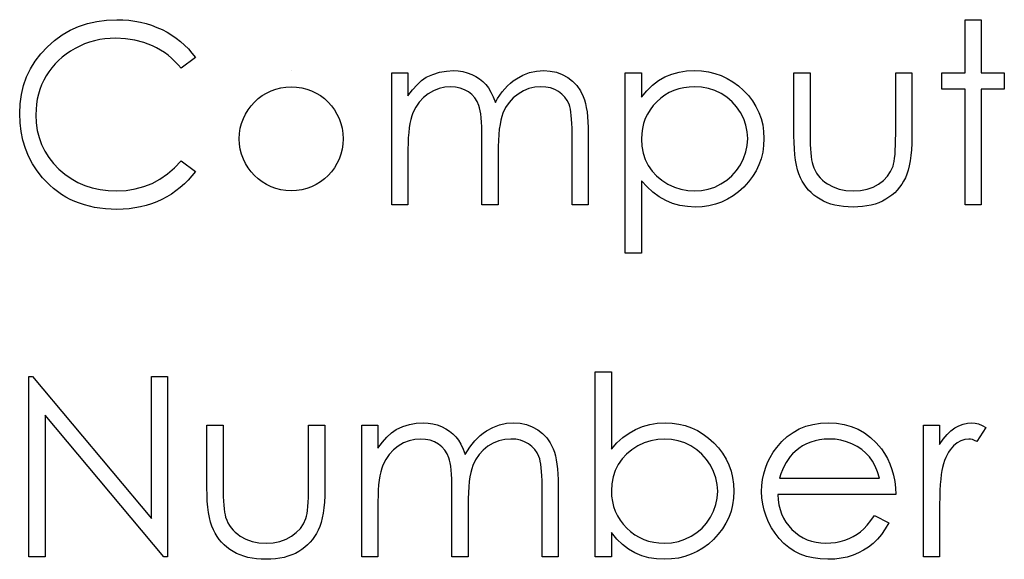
# Model space of a CAD drawing. Header units: inches. Extents: x 370 to 474, y 80 to 168.
# Tile 103 of 170: x 428.668 to 429.42, y 86.686 to 87.098. Entities that reach past the tile are written whole.
import ezdxf

# ---------------------------------------------------------------- set-up
doc = ezdxf.new("R2010")
doc.units = ezdxf.units.IN
doc.header["$LTSCALE"] = 0.5
doc.header["$MEASUREMENT"] = 0

msp = doc.modelspace()

# ---------------------------------------------------------------- linework, layer by layer
at = {"color": 7, "linetype": 'Continuous'}
for p, q in [((428.71249, 87.09318), (428.71928, 87.09544)), ((428.71928, 87.09544), (428.7264, 87.09704)), ((428.7264, 87.09704), (428.73388, 87.09801)), ((428.73388, 87.09801), (428.74167, 87.09834)), ((428.74167, 87.09834), (428.74167, 87.09834)), ((428.74167, 87.09834), (428.74642, 87.09823)), ((428.74642, 87.09823), (428.75105, 87.09787)), ((428.75105, 87.09787), (428.75555, 87.09726)), ((428.75555, 87.09726), (428.75994, 87.09643)), ((428.75994, 87.09643), (428.76422, 87.09538)), ((429.39007, 87.09834), (429.40243, 87.09834)), ((429.39007, 87.05771), (429.39007, 87.09834)), ((429.40243, 87.09834), (429.40243, 87.09834)), ((429.40243, 87.09834), (429.40243, 87.05771)), ((428.6999, 87.08672), (428.70603, 87.09025)), ((428.70603, 87.09025), (428.71249, 87.09318)), ((428.76422, 87.09538), (428.76839, 87.09406)), ((428.76839, 87.09406), (428.77245, 87.09251)), ((428.77245, 87.09251), (428.77637, 87.09075)), ((428.77637, 87.09075), (428.78015, 87.08876)), ((428.78015, 87.08876), (428.78376, 87.08658)), ((428.68867, 87.07766), (428.69414, 87.08252)), ((428.69414, 87.08252), (428.6999, 87.08672)), ((428.72091, 87.08114), (428.71716, 87.07982)), ((428.72477, 87.08225), (428.72091, 87.08114)), ((428.72867, 87.0831), (428.72477, 87.08225)), ((428.73267, 87.08371), (428.72867, 87.0831)), ((428.73675, 87.0841), (428.73267, 87.08371)), ((428.74089, 87.08421), (428.73675, 87.0841)), ((428.7484, 87.08385), (428.74089, 87.08421)), ((428.74089, 87.08421), (428.74089, 87.08421)), ((428.75558, 87.08274), (428.7484, 87.08385)), ((428.76245, 87.08092), (428.75558, 87.08274)), ((428.76902, 87.07835), (428.76245, 87.08092)), ((428.78376, 87.08658), (428.78721, 87.08421)), ((428.78721, 87.08421), (428.79047, 87.08167)), ((428.79047, 87.08167), (428.79356, 87.07891)), ((428.6837, 87.07234), (428.68867, 87.07766)), ((428.70639, 87.07435), (428.70313, 87.07214)), ((428.70987, 87.07639), (428.70639, 87.07435)), ((428.71348, 87.07822), (428.70987, 87.07639)), ((428.71716, 87.07982), (428.71348, 87.07822)), ((428.77217, 87.07681), (428.76902, 87.07835)), ((428.77521, 87.0751), (428.77217, 87.07681)), ((428.7781, 87.07322), (428.77521, 87.0751)), ((428.78092, 87.07118), (428.7781, 87.07322)), ((428.79356, 87.07891), (428.79649, 87.07598)), ((428.79649, 87.07598), (428.79922, 87.07283)), ((428.67578, 87.0608), (428.67942, 87.06673)), ((428.67942, 87.06673), (428.6837, 87.07234)), ((428.6972, 87.06723), (428.69452, 87.06452)), ((428.70007, 87.06977), (428.6972, 87.06723)), ((428.70313, 87.07214), (428.70007, 87.06977)), ((428.7836, 87.06894), (428.78092, 87.07118)), ((428.78616, 87.06654), (428.7836, 87.06894)), ((428.78862, 87.06397), (428.78616, 87.06654)), ((428.80179, 87.06952), (428.79097, 87.06124)), ((428.79922, 87.07283), (428.80179, 87.06952)), ((428.67283, 87.05459), (428.67578, 87.0608)), ((428.6898, 87.05859), (428.68773, 87.05539)), ((428.69206, 87.06165), (428.6898, 87.05859)), ((428.69452, 87.06452), (428.69206, 87.06165)), ((428.79097, 87.06124), (428.78862, 87.06397)), ((428.79097, 87.06124), (428.79097, 87.06124)), ((428.87516, 87.05947), (428.87516, 87.05947)), ((428.98328, 87.0566), (428.98841, 87.0582)), ((428.98841, 87.0582), (428.99366, 87.05914)), ((428.99366, 87.05914), (428.99904, 87.05947)), ((428.99904, 87.05947), (428.99904, 87.05947)), ((428.99904, 87.05947), (429.00268, 87.05928)), ((429.00268, 87.05928), (429.00622, 87.05876)), ((429.00622, 87.05876), (429.00967, 87.05784)), ((429.00967, 87.05784), (429.01301, 87.05657)), ((429.05212, 87.05597), (429.05726, 87.05793)), ((429.05726, 87.05793), (429.06253, 87.05909)), ((429.06253, 87.05909), (429.06802, 87.05947)), ((429.06802, 87.05947), (429.06802, 87.05947)), ((429.06802, 87.05947), (429.07307, 87.05914)), ((429.07307, 87.05914), (429.07782, 87.05818)), ((429.07782, 87.05818), (429.08226, 87.05652)), ((429.16596, 87.05671), (429.17148, 87.05826)), ((429.17148, 87.05826), (429.1773, 87.05917)), ((429.1773, 87.05917), (429.18343, 87.05947)), ((429.18343, 87.05947), (429.18343, 87.05947)), ((429.18343, 87.05947), (429.18878, 87.05922)), ((429.18878, 87.05922), (429.19397, 87.05853)), ((429.19397, 87.05853), (429.19894, 87.05735)), ((428.67051, 87.04807), (428.67283, 87.05459)), ((428.68588, 87.05205), (428.68431, 87.0486)), ((428.68773, 87.05539), (428.68588, 87.05205)), ((428.95195, 87.05771), (428.96432, 87.05771)), ((428.95195, 86.95701), (428.95195, 87.05771)), ((428.96432, 87.05771), (428.96432, 87.05771)), ((428.96432, 87.05771), (428.96432, 87.04021)), ((428.97122, 87.0486), (428.97472, 87.0518)), ((428.97472, 87.0518), (428.97828, 87.05437)), ((428.97828, 87.05437), (428.98328, 87.0566)), ((428.97828, 87.05437), (428.97828, 87.05437)), ((429.01301, 87.05657), (429.01618, 87.055)), ((429.01618, 87.055), (429.01903, 87.05321)), ((429.01903, 87.05321), (429.02159, 87.05116)), ((429.02159, 87.05116), (429.02383, 87.04887)), ((429.04257, 87.04981), (429.04483, 87.05163)), ((429.04483, 87.05163), (429.04721, 87.05326)), ((429.04721, 87.05326), (429.05212, 87.05597)), ((429.08226, 87.05652), (429.0864, 87.05423)), ((429.0864, 87.05423), (429.09013, 87.05136)), ((429.09013, 87.05136), (429.09336, 87.04796)), ((429.13038, 87.05771), (429.14274, 87.05771)), ((429.13038, 86.91991), (429.13038, 87.05771)), ((429.14274, 87.05771), (429.14274, 87.05771)), ((429.14274, 87.05771), (429.14274, 87.03907)), ((429.15113, 87.04827), (429.15577, 87.0518)), ((429.15577, 87.0518), (429.16071, 87.05459)), ((429.16071, 87.05459), (429.16596, 87.05671)), ((429.19894, 87.05735), (429.20372, 87.05566)), ((429.20372, 87.05566), (429.2083, 87.05354)), ((429.2083, 87.05354), (429.21266, 87.05092)), ((429.21266, 87.05092), (429.21686, 87.04782)), ((429.25934, 87.05771), (429.2717, 87.05771)), ((429.25934, 87.00959), (429.25934, 87.05771)), ((429.2717, 87.05771), (429.2717, 87.05771)), ((429.2717, 87.05771), (429.2717, 87.011)), ((429.33707, 87.011), (429.33707, 87.05771)), ((429.33707, 87.05771), (429.33707, 87.05771)), ((429.33707, 87.05771), (429.34944, 87.05771)), ((429.34944, 87.05771), (429.34944, 87.05771)), ((429.34944, 87.05771), (429.34944, 87.00868)), ((429.3724, 87.04534), (429.3724, 87.05771)), ((429.3724, 87.05771), (429.3724, 87.05771)), ((429.3724, 87.05771), (429.39007, 87.05771)), ((429.39007, 87.05771), (429.39007, 87.05771)), ((429.40243, 87.05771), (429.40243, 87.05771)), ((429.40243, 87.05771), (429.4201, 87.05771)), ((429.4201, 87.05771), (429.4201, 87.05771)), ((429.4201, 87.05771), (429.4201, 87.04534)), ((428.66885, 87.04125), (428.67051, 87.04807)), ((428.68296, 87.04506), (428.68185, 87.04139)), ((428.68431, 87.0486), (428.68296, 87.04506)), ((428.96432, 87.04021), (428.96774, 87.04473)), ((428.96774, 87.04473), (428.97122, 87.0486)), ((428.98389, 87.04407), (428.97986, 87.04172)), ((428.98808, 87.04575), (428.98389, 87.04407)), ((428.99242, 87.04678), (428.98808, 87.04575)), ((428.99689, 87.04711), (428.99242, 87.04678)), ((429.0007, 87.04686), (428.99689, 87.04711)), ((428.99689, 87.04711), (428.99689, 87.04711)), ((429.00423, 87.04614), (429.0007, 87.04686)), ((429.00751, 87.0449), (429.00423, 87.04614)), ((429.0105, 87.04319), (429.00751, 87.0449)), ((429.01315, 87.04109), (429.0105, 87.04319)), ((429.02383, 87.04887), (429.02584, 87.04622)), ((429.02584, 87.04622), (429.02775, 87.04305)), ((429.02775, 87.04305), (429.02949, 87.03938)), ((429.03451, 87.04076), (429.03639, 87.0433)), ((429.03639, 87.0433), (429.03835, 87.04564)), ((429.03835, 87.04564), (429.04042, 87.04782)), ((429.04042, 87.04782), (429.04257, 87.04981)), ((429.05248, 87.04402), (429.04842, 87.04159)), ((429.05676, 87.04573), (429.05248, 87.04402)), ((429.0612, 87.04678), (429.05676, 87.04573)), ((429.06587, 87.04711), (429.0612, 87.04678)), ((429.06968, 87.04689), (429.06587, 87.04711)), ((429.06587, 87.04711), (429.06587, 87.04711)), ((429.07318, 87.0462), (429.06968, 87.04689)), ((429.07644, 87.04504), (429.07318, 87.0462)), ((429.07939, 87.04344), (429.07644, 87.04504)), ((429.08202, 87.04145), (429.07939, 87.04344)), ((429.09336, 87.04796), (429.09607, 87.04407)), ((429.09607, 87.04407), (429.09825, 87.03963)), ((429.14274, 87.03907), (429.1468, 87.04404)), ((429.1468, 87.04404), (429.15113, 87.04827)), ((429.16753, 87.04424), (429.164, 87.04264)), ((429.17123, 87.04551), (429.16753, 87.04424)), ((429.17509, 87.04639), (429.17123, 87.04551)), ((429.17912, 87.04694), (429.17509, 87.04639)), ((429.18332, 87.04711), (429.17912, 87.04694)), ((429.18873, 87.04678), (429.18332, 87.04711)), ((429.19392, 87.04581), (429.18873, 87.04678)), ((429.19889, 87.04418), (429.19392, 87.04581)), ((429.20366, 87.04192), (429.19889, 87.04418)), ((429.21686, 87.04782), (429.22083, 87.04426)), ((429.22083, 87.04426), (429.22448, 87.04037)), ((429.39007, 87.04534), (429.3724, 87.04534)), ((429.3724, 87.04534), (429.3724, 87.04534)), ((429.39007, 86.95701), (429.39007, 87.04534)), ((429.39007, 87.04534), (429.39007, 87.04534)), ((429.4201, 87.04534), (429.40243, 87.04534)), ((429.40243, 87.04534), (429.40243, 87.04534)), ((429.40243, 87.04534), (429.40243, 86.95701)), ((429.4201, 87.04534), (429.4201, 87.04534)), ((428.66786, 87.03413), (428.66885, 87.04125)), ((428.681, 87.03764), (428.68039, 87.0338)), ((428.68185, 87.04139), (428.681, 87.03764)), ((428.96432, 87.04021), (428.96432, 87.04021)), ((428.97296, 87.0354), (428.97028, 87.03157)), ((428.97616, 87.0388), (428.97296, 87.0354)), ((428.97986, 87.04172), (428.97616, 87.0388)), ((429.01538, 87.03866), (429.01315, 87.04109)), ((429.01718, 87.0359), (429.01538, 87.03866)), ((429.01853, 87.03281), (429.01718, 87.0359)), ((429.02949, 87.03938), (429.03109, 87.03515)), ((429.03109, 87.03515), (429.03274, 87.03805)), ((429.03274, 87.03805), (429.03451, 87.04076)), ((429.04472, 87.03861), (429.04158, 87.03515)), ((429.04842, 87.04159), (429.04472, 87.03861)), ((429.08422, 87.03918), (429.08202, 87.04145)), ((429.08602, 87.03659), (429.08422, 87.03918)), ((429.0874, 87.03372), (429.08602, 87.03659)), ((429.09825, 87.03963), (429.09916, 87.03714)), ((429.09916, 87.03714), (429.09993, 87.03435)), ((429.14274, 87.03907), (429.14274, 87.03907)), ((429.15445, 87.03565), (429.15171, 87.0327)), ((429.15746, 87.03833), (429.15445, 87.03565)), ((429.16066, 87.04068), (429.15746, 87.03833)), ((429.164, 87.04264), (429.16066, 87.04068)), ((429.20808, 87.03907), (429.20366, 87.04192)), ((429.21203, 87.03568), (429.20808, 87.03907)), ((429.2155, 87.03179), (429.21203, 87.03568)), ((429.22448, 87.04037), (429.22762, 87.03626)), ((429.22762, 87.03626), (429.2303, 87.03198)), ((428.66753, 87.02671), (428.66786, 87.03413)), ((428.68, 87.02983), (428.67989, 87.02577)), ((428.68039, 87.0338), (428.68, 87.02983)), ((428.97028, 87.03157), (428.96812, 87.02723)), ((429.01908, 87.03101), (429.01853, 87.03281)), ((429.01955, 87.02883), (429.01908, 87.03101)), ((429.01994, 87.02632), (429.01955, 87.02883)), ((429.03109, 87.03515), (429.03109, 87.03515)), ((429.03895, 87.03123), (429.03686, 87.02687)), ((429.04158, 87.03515), (429.03895, 87.03123)), ((429.08795, 87.03206), (429.0874, 87.03372)), ((429.08842, 87.03008), (429.08795, 87.03206)), ((429.08883, 87.02778), (429.08842, 87.03008)), ((429.08916, 87.02519), (429.08883, 87.02778)), ((429.09993, 87.03435), (429.10059, 87.03129)), ((429.10059, 87.03129), (429.10114, 87.02792)), ((429.10114, 87.02792), (429.10156, 87.02428)), ((429.14934, 87.02958), (429.14732, 87.02627)), ((429.15171, 87.0327), (429.14934, 87.02958)), ((429.21849, 87.02734), (429.2155, 87.03179)), ((429.2303, 87.03198), (429.23248, 87.02751)), ((428.6678, 87.01964), (428.66753, 87.02671)), ((428.66753, 87.02671), (428.66753, 87.02671)), ((428.67989, 87.02577), (428.67989, 87.02577)), ((428.67989, 87.02577), (428.68017, 87.01967)), ((428.96647, 87.0221), (428.96581, 87.01906)), ((428.96724, 87.0248), (428.96647, 87.0221)), ((428.96812, 87.02723), (428.96724, 87.0248)), ((429.02027, 87.02342), (429.01994, 87.02632)), ((429.02052, 87.02017), (429.02027, 87.02342)), ((429.02071, 87.01655), (429.02052, 87.02017)), ((429.03526, 87.02152), (429.03465, 87.01826)), ((429.036, 87.02439), (429.03526, 87.02152)), ((429.03686, 87.02687), (429.036, 87.02439)), ((429.08941, 87.02226), (429.08916, 87.02519)), ((429.08961, 87.01903), (429.08941, 87.02226)), ((429.10156, 87.02428), (429.10186, 87.02033)), ((429.10186, 87.02033), (429.10206, 87.01608)), ((429.14567, 87.02279), (429.1444, 87.01914)), ((429.14732, 87.02627), (429.14567, 87.02279)), ((429.22091, 87.0226), (429.21849, 87.02734)), ((429.22263, 87.01768), (429.22091, 87.0226)), ((429.23248, 87.02751), (429.23419, 87.02282)), ((429.23419, 87.02282), (429.23541, 87.01796)), ((428.66863, 87.01285), (428.6678, 87.01964)), ((428.66998, 87.00631), (428.66863, 87.01285)), ((428.68017, 87.01967), (428.681, 87.01384)), ((428.681, 87.01384), (428.68235, 87.00827)), ((428.96528, 87.01572), (428.96484, 87.01211)), ((428.96581, 87.01906), (428.96528, 87.01572)), ((429.02082, 87.01255), (429.02071, 87.01655)), ((429.03412, 87.01462), (429.03374, 87.01059)), ((429.03465, 87.01826), (429.03412, 87.01462)), ((429.08972, 87.01547), (429.08961, 87.01903)), ((429.08974, 87.01161), (429.08972, 87.01547)), ((429.10206, 87.01608), (429.10211, 87.01155)), ((429.14349, 87.01531), (429.14294, 87.01131)), ((429.1444, 87.01914), (429.14349, 87.01531)), ((429.22368, 87.01266), (429.22263, 87.01768)), ((429.22401, 87.0075), (429.22368, 87.01266)), ((429.23541, 87.01796), (429.23612, 87.01288)), ((429.23612, 87.01288), (429.23637, 87.00763)), ((428.67189, 87.00004), (428.66998, 87.00631)), ((428.68235, 87.00827), (428.68428, 87.00297)), ((428.96456, 87.00816), (428.96437, 87.00394)), ((428.96484, 87.01211), (428.96456, 87.00816)), ((429.02085, 87.00821), (429.02082, 87.01255)), ((429.02085, 86.95701), (429.02085, 87.00821)), ((429.02085, 87.00821), (429.02085, 87.00821)), ((429.03343, 87.00617), (429.03327, 87.00137)), ((429.03374, 87.01059), (429.03343, 87.00617)), ((429.08974, 86.95701), (429.08974, 87.01161)), ((429.08974, 87.01161), (429.08974, 87.01161)), ((429.10211, 87.01155), (429.10211, 87.01155)), ((429.10211, 87.01155), (429.10211, 86.95701)), ((429.14294, 87.01131), (429.14274, 87.00714)), ((429.14274, 87.00714), (429.14274, 87.00714)), ((429.14274, 87.00714), (429.14307, 87.00167)), ((429.22365, 87.00236), (429.22401, 87.0075)), ((429.22401, 87.0075), (429.22401, 87.0075)), ((429.23637, 87.00763), (429.23612, 87.00228)), ((429.23637, 87.00763), (429.23637, 87.00763)), ((429.25942, 87.00443), (429.25934, 87.00959)), ((429.25934, 87.00959), (429.25934, 87.00959)), ((429.2717, 87.011), (429.2717, 87.011)), ((429.2717, 87.011), (429.27173, 87.00689)), ((429.27173, 87.00689), (429.27182, 87.00313)), ((429.33693, 87.00244), (429.33704, 87.00653)), ((429.33704, 87.00653), (429.33707, 87.011)), ((429.33707, 87.011), (429.33707, 87.011)), ((429.34944, 87.00868), (429.34935, 87.00369)), ((429.34944, 87.00868), (429.34944, 87.00868)), ((428.67434, 86.99403), (428.67189, 87.00004)), ((428.68428, 87.00297), (428.68674, 86.99789)), ((428.68674, 86.99789), (428.68977, 86.99309)), ((428.96437, 87.00394), (428.96432, 86.99938)), ((428.96432, 86.99938), (428.96432, 86.99938)), ((428.96432, 86.99938), (428.96432, 86.95701)), ((429.03327, 87.00137), (429.03321, 86.99618)), ((429.14307, 87.00167), (429.14404, 86.99651)), ((429.22263, 86.99734), (429.22365, 87.00236)), ((429.23612, 87.00228), (429.23541, 86.99712)), ((429.25964, 86.9996), (429.25942, 87.00443)), ((429.26003, 86.99513), (429.25964, 86.9996)), ((429.27182, 87.00313), (429.27198, 86.99968)), ((429.27198, 86.99968), (429.2722, 86.99657)), ((429.33657, 86.99549), (429.33679, 86.99877)), ((429.33679, 86.99877), (429.33693, 87.00244)), ((429.34913, 86.99899), (429.34875, 86.99461)), ((429.34935, 87.00369), (429.34913, 86.99899)), ((428.67735, 86.98828), (428.67434, 86.99403)), ((428.68977, 86.99309), (428.69333, 86.98853)), ((428.78586, 86.98519), (428.79097, 86.99058)), ((428.79097, 86.99058), (428.79097, 86.99058)), ((428.79097, 86.99058), (428.80179, 86.98238)), ((429.03321, 86.99618), (429.03321, 86.99618)), ((429.03321, 86.99618), (429.03321, 86.95701)), ((429.14404, 86.99651), (429.14567, 86.9916)), ((429.14567, 86.9916), (429.14796, 86.98699)), ((429.21843, 86.98762), (429.22086, 86.99242)), ((429.22086, 86.99242), (429.22263, 86.99734)), ((429.23422, 86.99218), (429.23254, 86.98743)), ((429.23541, 86.99712), (429.23422, 86.99218)), ((429.26058, 86.99096), (429.26003, 86.99513)), ((429.26127, 86.98715), (429.26058, 86.99096)), ((429.2722, 86.99657), (429.27248, 86.99381)), ((429.27248, 86.99381), (429.27281, 86.99135)), ((429.27281, 86.99135), (429.2732, 86.98925)), ((429.3355, 86.98812), (429.33591, 86.99016)), ((429.33591, 86.99016), (429.33627, 86.99262)), ((429.33627, 86.99262), (429.33657, 86.99549)), ((429.34819, 86.99058), (429.3475, 86.98682)), ((429.34875, 86.99461), (429.34819, 86.99058)), ((428.68091, 86.98279), (428.67735, 86.98828)), ((428.685, 86.97757), (428.68091, 86.98279)), ((428.69333, 86.98853), (428.69745, 86.98425)), ((428.69745, 86.98425), (428.70197, 86.98036)), ((428.78048, 86.98053), (428.78586, 86.98519)), ((429.14796, 86.98699), (429.15086, 86.98276)), ((429.15086, 86.98276), (429.15434, 86.97898)), ((429.21194, 86.9792), (429.21542, 86.98315)), ((429.21542, 86.98315), (429.21843, 86.98762)), ((429.23036, 86.98287), (429.22771, 86.97854)), ((429.23254, 86.98743), (429.23036, 86.98287)), ((429.26213, 86.98365), (429.26127, 86.98715)), ((429.26315, 86.9805), (429.26213, 86.98365)), ((429.2732, 86.98925), (429.27366, 86.98746)), ((429.27366, 86.98746), (429.27366, 86.98746)), ((429.27366, 86.98746), (429.27449, 86.98522)), ((429.27449, 86.98522), (429.27546, 86.98309)), ((429.27546, 86.98309), (429.27662, 86.98111)), ((429.3332, 86.98243), (429.33503, 86.98646)), ((429.33503, 86.98646), (429.3355, 86.98812)), ((429.33503, 86.98646), (429.33503, 86.98646)), ((429.34665, 86.98343), (429.34563, 86.98033)), ((429.3475, 86.98682), (429.34665, 86.98343)), ((428.68765, 86.97465), (428.685, 86.97757)), ((428.685, 86.97757), (428.685, 86.97757)), ((428.70197, 86.98036), (428.7068, 86.97697)), ((428.7068, 86.97697), (428.71191, 86.97412)), ((428.76877, 86.97335), (428.77476, 86.97658)), ((428.77476, 86.97658), (428.78048, 86.98053)), ((428.79632, 86.97586), (428.79337, 86.97291)), ((428.79914, 86.97904), (428.79632, 86.97586)), ((428.80179, 86.98238), (428.79914, 86.97904)), ((428.80179, 86.98238), (428.80179, 86.98238)), ((429.14702, 86.97059), (429.14274, 86.97526)), ((429.14274, 86.97526), (429.14274, 86.97526)), ((429.14274, 86.97526), (429.14274, 86.91991)), ((429.15434, 86.97898), (429.15837, 86.97567)), ((429.15837, 86.97567), (429.16295, 86.97283)), ((429.20352, 86.97288), (429.20797, 86.97578)), ((429.20797, 86.97578), (429.21194, 86.9792)), ((429.22771, 86.97854), (429.22459, 86.97443)), ((429.26431, 86.97768), (429.26315, 86.9805)), ((429.26563, 86.97512), (429.26431, 86.97768)), ((429.26712, 86.97269), (429.26563, 86.97512)), ((429.27662, 86.98111), (429.27792, 86.97923)), ((429.27792, 86.97923), (429.27941, 86.97746)), ((429.27941, 86.97746), (429.28106, 86.97584)), ((429.28106, 86.97584), (429.28286, 86.97432)), ((429.32401, 86.9728), (429.32768, 86.97559)), ((429.32768, 86.97559), (429.33075, 86.97882)), ((429.33075, 86.97882), (429.3332, 86.98243)), ((429.34314, 86.97501), (429.34168, 86.97261)), ((429.34447, 86.97755), (429.34314, 86.97501)), ((429.34563, 86.98033), (429.34447, 86.97755)), ((428.69044, 86.97192), (428.68765, 86.97465)), ((428.69333, 86.96938), (428.69044, 86.97192)), ((428.69634, 86.96703), (428.69333, 86.96938)), ((428.71191, 86.97412), (428.71729, 86.97178)), ((428.71729, 86.97178), (428.72298, 86.96996)), ((428.72298, 86.96996), (428.72894, 86.96866)), ((428.72894, 86.96866), (428.73521, 86.96786)), ((428.73521, 86.96786), (428.74175, 86.96761)), ((428.74175, 86.96761), (428.74896, 86.96797)), ((428.74175, 86.96761), (428.74175, 86.96761)), ((428.74896, 86.96797), (428.75586, 86.96904)), ((428.75586, 86.96904), (428.76245, 86.97084)), ((428.76245, 86.97084), (428.76877, 86.97335)), ((428.78696, 86.96755), (428.78351, 86.96518)), ((428.79025, 86.97015), (428.78696, 86.96755)), ((428.79337, 86.97291), (428.79025, 86.97015)), ((429.15152, 86.96653), (429.14702, 86.97059)), ((429.16295, 86.97283), (429.16789, 86.97054)), ((429.16789, 86.97054), (429.17297, 86.96891)), ((429.17297, 86.96891), (429.17816, 86.96794)), ((429.17816, 86.96794), (429.18351, 86.96761)), ((429.18351, 86.96761), (429.18876, 86.96794)), ((429.18351, 86.96761), (429.18351, 86.96761)), ((429.18876, 86.96794), (429.19384, 86.96893)), ((429.19384, 86.96893), (429.19878, 86.97056)), ((429.19878, 86.97056), (429.20352, 86.97288)), ((429.22097, 86.97051), (429.21702, 86.96692)), ((429.22459, 86.97443), (429.22097, 86.97051)), ((429.26875, 86.9704), (429.26712, 86.97269)), ((429.27055, 86.96824), (429.26875, 86.9704)), ((429.27251, 86.96626), (429.27055, 86.96824)), ((429.28286, 86.97432), (429.28484, 86.97294)), ((429.28484, 86.97294), (429.28918, 86.97062)), ((429.28918, 86.97062), (429.29393, 86.96893)), ((429.29393, 86.96893), (429.29906, 86.96794)), ((429.29906, 86.96794), (429.30458, 86.96761)), ((429.30458, 86.96761), (429.3101, 86.96794)), ((429.30458, 86.96761), (429.30458, 86.96761)), ((429.3101, 86.96794), (429.31518, 86.96891)), ((429.31518, 86.96891), (429.31982, 86.97054)), ((429.31982, 86.97054), (429.32401, 86.9728)), ((429.33826, 86.96822), (429.3363, 86.96623)), ((429.34002, 86.97034), (429.33826, 86.96822)), ((429.34168, 86.97261), (429.34002, 86.97034)), ((428.69949, 86.96488), (428.69634, 86.96703)), ((428.70275, 86.96289), (428.69949, 86.96488)), ((428.70611, 86.9611), (428.70275, 86.96289)), ((428.70962, 86.95949), (428.70611, 86.9611)), ((428.77614, 86.96101), (428.77225, 86.95925)), ((428.7799, 86.963), (428.77614, 86.96101)), ((428.78351, 86.96518), (428.7799, 86.963)), ((429.1563, 86.96308), (429.15152, 86.96653)), ((429.16129, 86.96027), (429.1563, 86.96308)), ((429.16656, 86.95806), (429.16129, 86.96027)), ((429.20852, 86.96121), (429.20399, 86.95905)), ((429.21288, 86.96383), (429.20852, 86.96121)), ((429.21702, 86.96692), (429.21288, 86.96383)), ((429.27463, 86.96441), (429.27251, 86.96626)), ((429.27692, 86.9627), (429.27463, 86.96441)), ((429.27935, 86.96115), (429.27692, 86.9627)), ((429.28195, 86.95977), (429.27935, 86.96115)), ((429.32951, 86.96115), (429.32694, 86.95977)), ((429.33194, 86.9627), (429.32951, 86.96115)), ((429.3342, 86.96441), (429.33194, 86.9627)), ((429.3363, 86.96623), (429.3342, 86.96441)), ((428.71324, 86.95809), (428.70962, 86.95949)), ((428.71696, 86.95687), (428.71324, 86.95809)), ((428.7208, 86.95582), (428.71696, 86.95687)), ((428.72477, 86.95499), (428.7208, 86.95582)), ((428.72886, 86.95433), (428.72477, 86.95499)), ((428.73306, 86.95386), (428.72886, 86.95433)), ((428.73739, 86.95356), (428.73306, 86.95386)), ((428.74183, 86.95348), (428.73739, 86.95356)), ((428.74653, 86.95359), (428.74183, 86.95348)), ((428.74183, 86.95348), (428.74183, 86.95348)), ((428.75108, 86.95395), (428.74653, 86.95359)), ((428.75555, 86.95453), (428.75108, 86.95395)), ((428.75989, 86.95535), (428.75555, 86.95453)), ((428.76414, 86.95643), (428.75989, 86.95535)), ((428.76825, 86.95773), (428.76414, 86.95643)), ((428.77225, 86.95925), (428.76825, 86.95773)), ((428.96432, 86.95701), (428.95195, 86.95701)), ((428.95195, 86.95701), (428.95195, 86.95701)), ((428.96432, 86.95701), (428.96432, 86.95701)), ((429.03321, 86.95701), (429.02085, 86.95701)), ((429.02085, 86.95701), (429.02085, 86.95701)), ((429.03321, 86.95701), (429.03321, 86.95701)), ((429.10211, 86.95701), (429.08974, 86.95701)), ((429.08974, 86.95701), (429.08974, 86.95701)), ((429.10211, 86.95701), (429.10211, 86.95701)), ((429.17206, 86.95651), (429.16656, 86.95806)), ((429.17783, 86.95555), (429.17206, 86.95651)), ((429.18382, 86.95524), (429.17783, 86.95555)), ((429.18914, 86.95549), (429.18382, 86.95524)), ((429.18382, 86.95524), (429.18382, 86.95524)), ((429.19431, 86.95621), (429.18914, 86.95549)), ((429.19925, 86.9574), (429.19431, 86.95621)), ((429.20399, 86.95905), (429.19925, 86.9574)), ((429.28471, 86.95856), (429.28195, 86.95977)), ((429.2876, 86.95756), (429.28471, 86.95856)), ((429.29067, 86.95673), (429.2876, 86.95756)), ((429.2939, 86.95607), (429.29067, 86.95673)), ((429.29727, 86.9556), (429.2939, 86.95607)), ((429.3008, 86.95533), (429.29727, 86.9556)), ((429.30447, 86.95524), (429.3008, 86.95533)), ((429.30817, 86.95533), (429.30447, 86.95524)), ((429.30447, 86.95524), (429.30447, 86.95524)), ((429.31167, 86.9556), (429.30817, 86.95533)), ((429.31504, 86.95607), (429.31167, 86.9556)), ((429.31827, 86.95673), (429.31504, 86.95607)), ((429.32131, 86.95756), (429.31827, 86.95673)), ((429.32421, 86.95856), (429.32131, 86.95756)), ((429.32694, 86.95977), (429.32421, 86.95856)), ((429.40243, 86.95701), (429.39007, 86.95701)), ((429.39007, 86.95701), (429.39007, 86.95701)), ((429.40243, 86.95701), (429.40243, 86.95701)), ((429.14274, 86.91991), (429.13038, 86.91991)), ((429.13038, 86.91991), (429.13038, 86.91991)), ((429.14274, 86.91991), (429.14274, 86.91991)), ((428.67459, 86.68798), (428.67459, 86.82578)), ((428.67459, 86.82578), (428.67459, 86.82578)), ((428.67459, 86.82578), (428.67719, 86.82578)), ((428.67719, 86.82578), (428.67719, 86.82578)), ((428.67719, 86.82578), (428.76822, 86.71732)), ((428.76822, 86.71732), (428.76822, 86.82578)), ((428.76822, 86.82578), (428.76822, 86.82578)), ((428.76822, 86.82578), (428.78059, 86.82578)), ((428.78059, 86.82578), (428.78059, 86.82578)), ((428.78059, 86.82578), (428.78059, 86.68798)), ((429.10741, 86.68798), (429.10741, 86.82931)), ((429.10741, 86.82931), (429.10741, 86.82931)), ((429.10741, 86.82931), (429.11978, 86.82931)), ((429.11978, 86.82931), (429.11978, 86.82931)), ((429.11978, 86.82931), (429.11978, 86.7704)), ((428.77777, 86.68798), (428.68696, 86.79619)), ((428.68696, 86.79619), (428.68696, 86.79619)), ((428.68696, 86.79619), (428.68696, 86.68798)), ((428.81062, 86.78868), (428.82299, 86.78868)), ((428.81062, 86.74057), (428.81062, 86.78868)), ((428.82299, 86.78868), (428.82299, 86.78868)), ((428.82299, 86.78868), (428.82299, 86.74197)), ((428.88835, 86.74197), (428.88835, 86.78868)), ((428.88835, 86.78868), (428.88835, 86.78868)), ((428.88835, 86.78868), (428.90072, 86.78868)), ((428.90072, 86.78868), (428.90072, 86.78868)), ((428.90072, 86.78868), (428.90072, 86.73965)), ((428.92898, 86.78868), (428.94135, 86.78868)), ((428.92898, 86.68798), (428.92898, 86.78868)), ((428.94135, 86.78868), (428.94135, 86.78868)), ((428.94135, 86.78868), (428.94135, 86.77118)), ((428.95532, 86.78534), (428.96031, 86.78757)), ((428.96031, 86.78757), (428.96545, 86.78917)), ((428.96545, 86.78917), (428.97069, 86.79011)), ((428.97069, 86.79011), (428.97607, 86.79044)), ((428.97607, 86.79044), (428.97607, 86.79044)), ((428.97607, 86.79044), (428.97972, 86.79025)), ((428.97972, 86.79025), (428.98325, 86.78973)), ((428.98325, 86.78973), (428.9867, 86.78882)), ((428.9867, 86.78882), (428.99004, 86.78755)), ((428.99004, 86.78755), (428.99322, 86.78597)), ((429.02424, 86.78423), (429.02916, 86.78694)), ((429.02916, 86.78694), (429.03429, 86.7889)), ((429.03429, 86.7889), (429.03956, 86.79006)), ((429.03956, 86.79006), (429.04505, 86.79044)), ((429.04505, 86.79044), (429.04505, 86.79044)), ((429.04505, 86.79044), (429.05011, 86.79011)), ((429.05011, 86.79011), (429.05485, 86.78915)), ((429.05485, 86.78915), (429.0593, 86.78749)), ((429.0593, 86.78749), (429.06344, 86.7852)), ((429.13833, 86.78545), (429.1436, 86.78763)), ((429.1436, 86.78763), (429.14909, 86.7892)), ((429.14909, 86.7892), (429.15486, 86.79014)), ((429.15486, 86.79014), (429.16085, 86.79044)), ((429.16085, 86.79044), (429.16085, 86.79044)), ((429.16085, 86.79044), (429.16618, 86.7902)), ((429.16618, 86.7902), (429.17134, 86.78948)), ((429.17134, 86.78948), (429.17628, 86.78829)), ((429.17628, 86.78829), (429.18103, 86.78663)), ((429.2634, 86.78575), (429.26848, 86.78779)), ((429.26848, 86.78779), (429.27386, 86.78928)), ((429.27386, 86.78928), (429.27954, 86.79014)), ((429.27954, 86.79014), (429.28556, 86.79044)), ((429.28556, 86.79044), (429.28556, 86.79044)), ((429.28556, 86.79044), (429.29174, 86.79014)), ((429.29174, 86.79014), (429.29762, 86.7892)), ((429.29762, 86.7892), (429.30317, 86.78766)), ((429.30317, 86.78766), (429.30839, 86.7855)), ((429.35827, 86.78868), (429.37063, 86.78868)), ((429.35827, 86.68798), (429.35827, 86.78868)), ((429.37063, 86.78868), (429.37063, 86.78868)), ((429.37063, 86.78868), (429.37063, 86.77385)), ((429.38234, 86.78652), (429.38546, 86.78824)), ((429.38546, 86.78824), (429.38866, 86.78948)), ((429.38866, 86.78948), (429.39189, 86.7902)), ((429.39189, 86.7902), (429.3952, 86.79044)), ((429.3952, 86.79044), (429.3952, 86.79044)), ((429.3952, 86.79044), (429.39777, 86.79022)), ((429.39777, 86.79022), (429.40042, 86.78959)), ((429.40597, 86.78699), (429.39918, 86.77628)), ((429.40042, 86.78959), (429.40315, 86.78851)), ((429.40315, 86.78851), (429.40597, 86.78699)), ((429.40597, 86.78699), (429.40597, 86.78699)), ((428.94477, 86.7757), (428.94825, 86.77957)), ((428.94825, 86.77957), (428.95176, 86.78277)), ((428.95176, 86.78277), (428.95532, 86.78534)), ((428.95532, 86.78534), (428.95532, 86.78534)), ((428.99322, 86.78597), (428.99606, 86.78418)), ((428.99606, 86.78418), (428.99863, 86.78214)), ((428.99863, 86.78214), (429.00086, 86.77984)), ((429.00086, 86.77984), (429.00288, 86.77719)), ((429.01745, 86.7788), (429.0196, 86.78078)), ((429.0196, 86.78078), (429.02187, 86.7826)), ((429.02187, 86.7826), (429.02424, 86.78423)), ((429.06344, 86.7852), (429.06717, 86.78233)), ((429.06717, 86.78233), (429.07039, 86.77893)), ((429.12855, 86.77918), (429.13333, 86.78263)), ((429.13333, 86.78263), (429.13833, 86.78545)), ((429.18103, 86.78663), (429.18556, 86.78448)), ((429.18556, 86.78448), (429.18992, 86.78186)), ((429.18992, 86.78186), (429.19406, 86.77877)), ((429.25004, 86.77606), (429.25418, 86.7799)), ((429.25418, 86.7799), (429.25862, 86.7831)), ((429.25862, 86.7831), (429.2634, 86.78575)), ((429.30839, 86.7855), (429.3133, 86.78272)), ((429.3133, 86.78272), (429.31789, 86.77929)), ((429.37345, 86.77794), (429.37635, 86.78142)), ((429.37635, 86.78142), (429.3793, 86.78426)), ((429.3793, 86.78426), (429.38234, 86.78652)), ((428.94135, 86.77118), (428.94477, 86.7757)), ((428.95689, 86.7727), (428.95319, 86.76977)), ((428.96092, 86.77504), (428.95689, 86.7727)), ((428.96512, 86.77673), (428.96092, 86.77504)), ((428.96945, 86.77775), (428.96512, 86.77673)), ((428.97392, 86.77808), (428.96945, 86.77775)), ((428.97773, 86.77783), (428.97392, 86.77808)), ((428.97392, 86.77808), (428.97392, 86.77808)), ((428.98126, 86.77711), (428.97773, 86.77783)), ((428.98455, 86.77587), (428.98126, 86.77711)), ((428.98753, 86.77416), (428.98455, 86.77587)), ((428.99018, 86.77206), (428.98753, 86.77416)), ((428.99242, 86.76963), (428.99018, 86.77206)), ((429.00288, 86.77719), (429.00478, 86.77402)), ((429.00478, 86.77402), (429.00652, 86.77035)), ((429.01154, 86.77173), (429.01342, 86.77427)), ((429.01342, 86.77427), (429.01538, 86.77661)), ((429.01538, 86.77661), (429.01745, 86.7788)), ((429.02546, 86.77256), (429.02176, 86.76958)), ((429.02951, 86.77499), (429.02546, 86.77256)), ((429.03379, 86.7767), (429.02951, 86.77499)), ((429.03824, 86.77775), (429.03379, 86.7767)), ((429.0429, 86.77808), (429.03824, 86.77775)), ((429.04671, 86.77786), (429.0429, 86.77808)), ((429.0429, 86.77808), (429.0429, 86.77808)), ((429.05022, 86.77717), (429.04671, 86.77786)), ((429.05347, 86.77601), (429.05022, 86.77717)), ((429.05643, 86.77441), (429.05347, 86.77601)), ((429.05905, 86.77242), (429.05643, 86.77441)), ((429.06126, 86.77016), (429.05905, 86.77242)), ((429.07039, 86.77893), (429.0731, 86.77504)), ((429.0731, 86.77504), (429.07528, 86.7706)), ((429.11978, 86.7704), (429.12406, 86.77512)), ((429.12406, 86.77512), (429.12855, 86.77918)), ((429.13998, 86.77281), (429.1354, 86.76994)), ((429.14492, 86.77512), (429.13998, 86.77281)), ((429.15, 86.77675), (429.14492, 86.77512)), ((429.15519, 86.77775), (429.15, 86.77675)), ((429.16055, 86.77808), (429.15519, 86.77775)), ((429.16579, 86.77775), (429.16055, 86.77808)), ((429.16055, 86.77808), (429.16055, 86.77808)), ((429.17087, 86.77675), (429.16579, 86.77775)), ((429.17581, 86.77512), (429.17087, 86.77675)), ((429.18056, 86.77281), (429.17581, 86.77512)), ((429.185, 86.76991), (429.18056, 86.77281)), ((429.19406, 86.77877), (429.198, 86.77518)), ((429.198, 86.77518), (429.20162, 86.77126)), ((429.2462, 86.77167), (429.25004, 86.77606)), ((429.26594, 86.77278), (429.26304, 86.77085)), ((429.26897, 86.77438), (429.26594, 86.77278)), ((429.27217, 86.77573), (429.26897, 86.77438)), ((429.27546, 86.77675), (429.27217, 86.77573)), ((429.27891, 86.7775), (429.27546, 86.77675)), ((429.2825, 86.77794), (429.27891, 86.7775)), ((429.2862, 86.77808), (429.2825, 86.77794)), ((429.29072, 86.77786), (429.2862, 86.77808)), ((429.2862, 86.77808), (429.2862, 86.77808)), ((429.29514, 86.77714), (429.29072, 86.77786)), ((429.29947, 86.77598), (429.29514, 86.77714)), ((429.30367, 86.77432), (429.29947, 86.77598)), ((429.30762, 86.77231), (429.30367, 86.77432)), ((429.31115, 86.76999), (429.30762, 86.77231)), ((429.31789, 86.77929), (429.32216, 86.77526)), ((429.32216, 86.77526), (429.32611, 86.77063)), ((429.37063, 86.77385), (429.37345, 86.77794)), ((429.37063, 86.77385), (429.37063, 86.77385)), ((429.38132, 86.77278), (429.37996, 86.77137)), ((429.38413, 86.7751), (429.38132, 86.77278)), ((429.38698, 86.77675), (429.38413, 86.7751)), ((429.3899, 86.77775), (429.38698, 86.77675)), ((429.39286, 86.77808), (429.3899, 86.77775)), ((429.39421, 86.77797), (429.39286, 86.77808)), ((429.39286, 86.77808), (429.39286, 86.77808)), ((429.39573, 86.77764), (429.39421, 86.77797)), ((429.39738, 86.77706), (429.39573, 86.77764)), ((429.39918, 86.77628), (429.39738, 86.77706)), ((429.39918, 86.77628), (429.39918, 86.77628)), ((428.94135, 86.77118), (428.94135, 86.77118)), ((428.94999, 86.76637), (428.94731, 86.76254)), ((428.95319, 86.76977), (428.94999, 86.76637)), ((428.99421, 86.76687), (428.99242, 86.76963)), ((428.99556, 86.76378), (428.99421, 86.76687)), ((429.00652, 86.77035), (429.00812, 86.76613)), ((429.00812, 86.76613), (429.00978, 86.76902)), ((429.00812, 86.76613), (429.00812, 86.76613)), ((429.00978, 86.76902), (429.01154, 86.77173)), ((429.01861, 86.76613), (429.01599, 86.76221)), ((429.02176, 86.76958), (429.01861, 86.76613)), ((429.06305, 86.76756), (429.06126, 86.77016)), ((429.06443, 86.76469), (429.06305, 86.76756)), ((429.06498, 86.76303), (429.06443, 86.76469)), ((429.07528, 86.7706), (429.07619, 86.76811)), ((429.07619, 86.76811), (429.07696, 86.76533)), ((429.07696, 86.76533), (429.07763, 86.76226)), ((429.11978, 86.7704), (429.11978, 86.7704)), ((429.13137, 86.76662), (429.12789, 86.76284)), ((429.1354, 86.76994), (429.13137, 86.76662)), ((429.18898, 86.76648), (429.185, 86.76991)), ((429.19246, 86.76254), (429.18898, 86.76648)), ((429.20162, 86.77126), (429.20474, 86.76715)), ((429.20474, 86.76715), (429.20739, 86.76281)), ((429.24112, 86.76403), (429.24349, 86.76792)), ((429.24349, 86.76792), (429.2462, 86.77167)), ((429.2462, 86.77167), (429.2462, 86.77167)), ((429.25652, 86.76477), (429.25484, 86.76254)), ((429.25832, 86.76682), (429.25652, 86.76477)), ((429.26025, 86.76864), (429.25832, 86.76682)), ((429.26304, 86.77085), (429.26025, 86.76864)), ((429.26025, 86.76864), (429.26025, 86.76864)), ((429.3143, 86.76737), (429.31115, 86.76999)), ((429.317, 86.76444), (429.3143, 86.76737)), ((429.31938, 86.76113), (429.317, 86.76444)), ((429.32611, 86.77063), (429.32611, 86.77063)), ((429.32611, 86.77063), (429.32865, 86.76701)), ((429.32865, 86.76701), (429.33083, 86.7632)), ((429.37643, 86.76604), (429.37541, 86.76389)), ((429.37754, 86.768), (429.37643, 86.76604)), ((429.37869, 86.76977), (429.37754, 86.768)), ((429.37996, 86.77137), (429.37869, 86.76977)), ((428.94516, 86.7582), (428.94428, 86.75577)), ((428.94731, 86.76254), (428.94516, 86.7582)), ((428.99611, 86.76199), (428.99556, 86.76378)), ((428.99658, 86.7598), (428.99611, 86.76199)), ((428.99697, 86.75729), (428.99658, 86.7598)), ((428.9973, 86.75439), (428.99697, 86.75729)), ((429.01389, 86.75784), (429.01304, 86.75536)), ((429.01599, 86.76221), (429.01389, 86.75784)), ((429.06545, 86.76105), (429.06498, 86.76303)), ((429.06587, 86.75876), (429.06545, 86.76105)), ((429.0662, 86.75616), (429.06587, 86.75876)), ((429.07763, 86.76226), (429.07818, 86.75889)), ((429.07818, 86.75889), (429.07859, 86.75525)), ((429.12499, 86.75859), (429.1227, 86.75398)), ((429.12789, 86.76284), (429.12499, 86.75859)), ((429.19546, 86.75807), (429.19246, 86.76254)), ((429.19789, 86.75326), (429.19546, 86.75807)), ((429.20739, 86.76281), (429.20957, 86.75829)), ((429.20957, 86.75829), (429.21125, 86.75357)), ((429.2375, 86.75588), (429.23913, 86.76003)), ((429.23913, 86.76003), (429.24112, 86.76403)), ((429.25186, 86.75738), (429.25053, 86.75448)), ((429.25329, 86.76008), (429.25186, 86.75738)), ((429.25484, 86.76254), (429.25329, 86.76008)), ((429.32145, 86.75729), (429.31938, 86.76113)), ((429.32324, 86.75293), (429.32145, 86.75729)), ((429.33083, 86.7632), (429.33271, 86.75914)), ((429.33271, 86.75914), (429.33423, 86.75489)), ((429.37362, 86.75906), (429.37284, 86.75638)), ((429.37447, 86.76157), (429.37362, 86.75906)), ((429.37541, 86.76389), (429.37447, 86.76157)), ((428.94284, 86.75003), (428.94232, 86.74669)), ((428.9435, 86.75307), (428.94284, 86.75003)), ((428.94428, 86.75577), (428.9435, 86.75307)), ((428.99755, 86.75114), (428.9973, 86.75439)), ((428.99774, 86.74752), (428.99755, 86.75114)), ((429.01168, 86.74923), (429.01116, 86.74559)), ((429.01229, 86.75249), (429.01168, 86.74923)), ((429.01304, 86.75536), (429.01229, 86.75249)), ((429.06645, 86.75324), (429.0662, 86.75616)), ((429.06664, 86.75001), (429.06645, 86.75324)), ((429.06675, 86.74644), (429.06664, 86.75001)), ((429.07859, 86.75525), (429.0789, 86.7513)), ((429.0789, 86.7513), (429.07909, 86.74705)), ((429.1227, 86.75398), (429.12107, 86.74912)), ((429.19966, 86.74835), (429.19789, 86.75326)), ((429.21125, 86.75357), (429.21244, 86.74863)), ((429.23532, 86.74722), (429.23623, 86.75161)), ((429.23623, 86.75161), (429.2375, 86.75588)), ((429.24935, 86.75139), (429.24827, 86.74805)), ((429.25053, 86.75448), (429.24935, 86.75139)), ((429.3247, 86.74805), (429.32324, 86.75293)), ((429.33423, 86.75489), (429.33544, 86.75042)), ((429.33544, 86.75042), (429.33632, 86.74573)), ((429.37188, 86.75103), (429.37149, 86.74752)), ((429.37232, 86.75398), (429.37188, 86.75103)), ((429.37284, 86.75638), (429.37232, 86.75398)), ((429.37284, 86.75638), (429.37284, 86.75638)), ((428.82299, 86.74197), (428.82299, 86.74197)), ((428.82299, 86.74197), (428.82301, 86.73786)), ((428.88832, 86.7375), (428.88835, 86.74197)), ((428.88835, 86.74197), (428.88835, 86.74197)), ((428.94187, 86.74308), (428.9416, 86.73913)), ((428.94232, 86.74669), (428.94187, 86.74308)), ((428.99785, 86.74352), (428.99774, 86.74752)), ((428.99788, 86.73919), (428.99785, 86.74352)), ((429.01116, 86.74559), (429.01077, 86.74156)), ((429.06678, 86.74258), (429.06675, 86.74644)), ((429.06678, 86.68798), (429.06678, 86.74258)), ((429.06678, 86.74258), (429.06678, 86.74258)), ((429.07909, 86.74705), (429.07914, 86.74253)), ((429.07914, 86.74253), (429.07914, 86.74253)), ((429.07914, 86.74253), (429.07914, 86.68798)), ((429.12011, 86.74396), (429.11978, 86.73852)), ((429.12107, 86.74912), (429.12011, 86.74396)), ((429.20068, 86.7433), (429.19966, 86.74835)), ((429.20104, 86.73814), (429.20068, 86.7433)), ((429.21244, 86.74863), (429.21316, 86.74349)), ((429.21316, 86.74349), (429.21341, 86.73814)), ((429.23461, 86.73805), (429.2348, 86.74269)), ((429.2348, 86.74269), (429.23532, 86.74722)), ((429.24827, 86.74805), (429.24827, 86.74805)), ((429.24827, 86.74805), (429.3247, 86.74805)), ((429.33632, 86.74573), (429.33685, 86.74081)), ((429.37119, 86.74346), (429.37094, 86.73888)), ((429.37149, 86.74752), (429.37119, 86.74346)), ((428.8107, 86.7354), (428.81062, 86.74057)), ((428.81062, 86.74057), (428.81062, 86.74057)), ((428.81092, 86.73057), (428.8107, 86.7354)), ((428.82301, 86.73786), (428.8231, 86.73411)), ((428.88821, 86.73342), (428.88832, 86.7375)), ((428.90063, 86.73466), (428.90041, 86.72997)), ((428.90072, 86.73965), (428.90063, 86.73466)), ((428.90072, 86.73965), (428.90072, 86.73965)), ((428.9414, 86.73491), (428.94135, 86.73035)), ((428.9416, 86.73913), (428.9414, 86.73491)), ((428.99788, 86.68798), (428.99788, 86.73919)), ((428.99788, 86.73919), (428.99788, 86.73919)), ((429.01047, 86.73714), (429.0103, 86.73234)), ((429.01077, 86.74156), (429.01047, 86.73714)), ((429.11978, 86.73852), (429.11978, 86.73852)), ((429.11978, 86.73852), (429.11997, 86.73435)), ((429.11997, 86.73435), (429.12052, 86.73035)), ((429.20071, 86.73297), (429.20104, 86.73814)), ((429.20104, 86.73814), (429.20104, 86.73814)), ((429.21341, 86.73814), (429.21316, 86.73286)), ((429.21341, 86.73814), (429.21341, 86.73814)), ((429.23483, 86.73311), (429.23461, 86.73805)), ((429.23461, 86.73805), (429.23461, 86.73805)), ((429.33707, 86.73568), (429.24697, 86.73568)), ((429.24697, 86.73568), (429.24697, 86.73568)), ((429.24697, 86.73568), (429.24722, 86.7317)), ((429.33685, 86.74081), (429.33707, 86.73568)), ((429.33707, 86.73568), (429.33707, 86.73568)), ((429.37094, 86.73888), (429.37077, 86.73375)), ((428.81131, 86.7261), (428.81092, 86.73057)), ((428.8231, 86.73411), (428.82326, 86.73066)), ((428.82326, 86.73066), (428.82348, 86.72754)), ((428.82348, 86.72754), (428.82376, 86.72478)), ((428.88785, 86.72646), (428.88808, 86.72974)), ((428.88808, 86.72974), (428.88821, 86.73342)), ((428.90041, 86.72997), (428.90003, 86.72558)), ((428.94135, 86.73035), (428.94135, 86.73035)), ((428.94135, 86.73035), (428.94135, 86.68798)), ((429.0103, 86.73234), (429.01025, 86.72715)), ((429.01025, 86.72715), (429.01025, 86.72715)), ((429.01025, 86.72715), (429.01025, 86.68798)), ((429.12052, 86.73035), (429.12143, 86.72652)), ((429.19795, 86.72306), (429.19966, 86.72798)), ((429.19966, 86.72798), (429.20071, 86.73297)), ((429.21244, 86.72778), (429.21123, 86.7229)), ((429.21316, 86.73286), (429.21244, 86.72778)), ((429.23543, 86.72828), (429.23483, 86.73311)), ((429.23648, 86.72362), (429.23543, 86.72828)), ((429.24722, 86.7317), (429.24777, 86.7279)), ((429.24777, 86.7279), (429.24866, 86.72428)), ((429.37066, 86.72806), (429.37063, 86.72182)), ((429.37077, 86.73375), (429.37066, 86.72806)), ((428.81186, 86.72193), (428.81131, 86.7261)), ((428.81255, 86.71812), (428.81186, 86.72193)), ((428.82376, 86.72478), (428.82409, 86.72232)), ((428.82409, 86.72232), (428.82448, 86.72022)), ((428.82448, 86.72022), (428.82495, 86.71843)), ((428.88678, 86.71909), (428.88719, 86.72113)), ((428.88719, 86.72113), (428.88755, 86.72359)), ((428.88755, 86.72359), (428.88785, 86.72646)), ((428.89948, 86.72155), (428.89879, 86.71779)), ((428.90003, 86.72558), (428.89948, 86.72155)), ((429.12143, 86.72652), (429.1227, 86.72287)), ((429.1227, 86.72287), (429.12436, 86.71939)), ((429.12436, 86.71939), (429.12637, 86.71608)), ((429.19552, 86.71832), (429.19795, 86.72306)), ((429.21123, 86.7229), (429.20951, 86.71821)), ((429.23797, 86.71906), (429.23648, 86.72362)), ((429.24866, 86.72428), (429.24987, 86.72086)), ((429.24987, 86.72086), (429.25136, 86.71763)), ((429.31797, 86.71572), (429.32078, 86.71978)), ((429.32078, 86.71978), (429.33177, 86.71401)), ((429.37063, 86.72182), (429.37063, 86.72182)), ((429.37063, 86.72182), (429.37063, 86.68798)), ((428.76822, 86.71732), (428.76822, 86.71732)), ((428.81341, 86.71462), (428.81255, 86.71812)), ((428.81443, 86.71147), (428.81341, 86.71462)), ((428.82495, 86.71843), (428.82495, 86.71843)), ((428.82495, 86.71843), (428.82577, 86.71619)), ((428.82577, 86.71619), (428.82674, 86.71407)), ((428.82674, 86.71407), (428.8279, 86.71208)), ((428.8279, 86.71208), (428.8292, 86.7102)), ((428.88203, 86.70979), (428.88449, 86.7134)), ((428.88449, 86.7134), (428.88631, 86.71743)), ((428.88631, 86.71743), (428.88678, 86.71909)), ((428.88631, 86.71743), (428.88631, 86.71743)), ((428.89793, 86.7144), (428.89691, 86.71131)), ((428.89879, 86.71779), (428.89793, 86.7144)), ((429.12637, 86.71608), (429.12875, 86.71296)), ((429.12875, 86.71296), (429.13148, 86.71001)), ((429.18906, 86.71001), (429.19254, 86.7139)), ((429.19254, 86.7139), (429.19552, 86.71832)), ((429.20733, 86.71371), (429.20466, 86.70943)), ((429.20951, 86.71821), (429.20733, 86.71371)), ((429.23985, 86.71462), (429.23797, 86.71906)), ((429.24214, 86.71031), (429.23985, 86.71462)), ((429.25136, 86.71763), (429.25318, 86.71456)), ((429.25318, 86.71456), (429.25534, 86.71169)), ((429.25534, 86.71169), (429.25779, 86.70899)), ((429.31261, 86.70943), (429.31524, 86.7123)), ((429.31524, 86.7123), (429.31797, 86.71572)), ((429.33177, 86.71401), (429.32906, 86.7094)), ((429.33177, 86.71401), (429.33177, 86.71401)), ((428.81559, 86.70866), (428.81443, 86.71147)), ((428.81691, 86.70609), (428.81559, 86.70866)), ((428.8184, 86.70366), (428.81691, 86.70609)), ((428.8292, 86.7102), (428.83069, 86.70844)), ((428.83069, 86.70844), (428.83234, 86.70681)), ((428.83234, 86.70681), (428.83414, 86.70529)), ((428.83414, 86.70529), (428.83613, 86.70391)), ((428.8753, 86.70377), (428.87897, 86.70656)), ((428.87897, 86.70656), (428.88203, 86.70979)), ((428.89442, 86.70598), (428.89296, 86.70358)), ((428.89575, 86.70852), (428.89442, 86.70598)), ((428.89691, 86.71131), (428.89575, 86.70852)), ((429.12383, 86.70167), (429.11978, 86.70661)), ((429.11978, 86.70661), (429.11978, 86.70661)), ((429.11978, 86.70661), (429.11978, 86.68798)), ((429.13148, 86.71001), (429.13449, 86.70733)), ((429.13449, 86.70733), (429.13769, 86.70501)), ((429.13769, 86.70501), (429.14103, 86.70305)), ((429.1807, 86.70377), (429.18511, 86.70661)), ((429.18511, 86.70661), (429.18906, 86.71001)), ((429.20151, 86.70532), (429.19787, 86.70142)), ((429.20466, 86.70943), (429.20151, 86.70532)), ((429.24487, 86.70614), (429.24214, 86.71031)), ((429.24802, 86.70211), (429.24487, 86.70614)), ((429.25779, 86.70899), (429.2605, 86.70656)), ((429.2605, 86.70656), (429.26334, 86.70443)), ((429.26334, 86.70443), (429.26635, 86.70264)), ((429.30466, 86.70369), (429.30751, 86.70534)), ((429.30751, 86.70534), (429.3101, 86.70719)), ((429.3101, 86.70719), (429.31261, 86.70943)), ((429.32617, 86.70526), (429.32307, 86.70156)), ((429.32906, 86.7094), (429.32617, 86.70526)), ((428.82003, 86.70137), (428.8184, 86.70366)), ((428.82183, 86.69922), (428.82003, 86.70137)), ((428.82379, 86.69723), (428.82183, 86.69922)), ((428.82591, 86.69538), (428.82379, 86.69723)), ((428.83613, 86.70391), (428.84046, 86.70159)), ((428.84046, 86.70159), (428.84521, 86.69991)), ((428.84521, 86.69991), (428.85034, 86.69891)), ((428.85034, 86.69891), (428.85586, 86.69858)), ((428.85586, 86.69858), (428.86138, 86.69891)), ((428.85586, 86.69858), (428.85586, 86.69858)), ((428.86138, 86.69891), (428.86646, 86.69988)), ((428.86646, 86.69988), (428.8711, 86.70151)), ((428.8711, 86.70151), (428.8753, 86.70377)), ((428.88758, 86.6972), (428.88548, 86.69538)), ((428.88954, 86.69919), (428.88758, 86.6972)), ((428.8913, 86.70131), (428.88954, 86.69919)), ((428.89296, 86.70358), (428.8913, 86.70131)), ((429.12817, 86.69742), (429.12383, 86.70167)), ((429.13281, 86.69392), (429.12817, 86.69742)), ((429.14103, 86.70305), (429.14456, 86.70145)), ((429.14456, 86.70145), (429.14826, 86.70018)), ((429.14826, 86.70018), (429.15213, 86.6993)), ((429.15213, 86.6993), (429.15616, 86.69875)), ((429.15616, 86.69875), (429.16035, 86.69858)), ((429.16035, 86.69858), (429.16576, 86.69891)), ((429.16576, 86.69891), (429.17095, 86.69988)), ((429.17095, 86.69988), (429.17592, 86.70151)), ((429.17592, 86.70151), (429.1807, 86.70377)), ((429.19389, 86.69786), (429.1897, 86.69477)), ((429.19787, 86.70142), (429.19389, 86.69786)), ((429.25153, 86.69839), (429.24802, 86.70211)), ((429.25539, 86.69516), (429.25153, 86.69839)), ((429.26635, 86.70264), (429.26952, 86.70118)), ((429.26952, 86.70118), (429.27284, 86.70004)), ((429.27284, 86.70004), (429.27631, 86.69924)), ((429.27631, 86.69924), (429.27993, 86.69875)), ((429.27993, 86.69875), (429.28371, 86.69858)), ((429.28371, 86.69858), (429.28741, 86.69872)), ((429.28371, 86.69858), (429.28371, 86.69858)), ((429.28741, 86.69872), (429.29103, 86.69916)), ((429.29103, 86.69916), (429.29462, 86.69991)), ((429.29462, 86.69991), (429.29815, 86.70093)), ((429.29815, 86.70093), (429.30154, 86.7022)), ((429.30154, 86.7022), (429.30466, 86.70369)), ((429.31976, 86.69836), (429.31626, 86.69557)), ((429.32307, 86.70156), (429.31976, 86.69836)), ((428.8282, 86.69367), (428.82591, 86.69538)), ((428.83063, 86.69212), (428.8282, 86.69367)), ((428.83323, 86.69074), (428.83063, 86.69212)), ((428.83599, 86.68953), (428.83323, 86.69074)), ((428.83889, 86.68853), (428.83599, 86.68953)), ((428.87549, 86.68953), (428.87259, 86.68853)), ((428.87822, 86.69074), (428.87549, 86.68953)), ((428.88079, 86.69212), (428.87822, 86.69074)), ((428.88322, 86.69367), (428.88079, 86.69212)), ((428.88548, 86.69538), (428.88322, 86.69367)), ((429.13775, 86.6911), (429.13281, 86.69392)), ((429.14299, 86.68897), (429.13775, 86.6911)), ((429.18075, 86.69002), (429.17598, 86.68834)), ((429.18533, 86.69215), (429.18075, 86.69002)), ((429.1897, 86.69477), (429.18533, 86.69215)), ((429.25956, 86.69243), (429.25539, 86.69516)), ((429.26403, 86.69019), (429.25956, 86.69243)), ((429.26886, 86.68845), (429.26403, 86.69019)), ((429.30447, 86.68931), (429.30008, 86.68795)), ((429.30861, 86.69105), (429.30447, 86.68931)), ((429.31256, 86.69314), (429.30861, 86.69105)), ((429.31626, 86.69557), (429.31256, 86.69314)), ((428.68696, 86.68798), (428.67459, 86.68798)), ((428.68696, 86.68798), (428.68696, 86.68798)), ((428.78059, 86.68798), (428.77777, 86.68798)), ((428.77777, 86.68798), (428.77777, 86.68798)), ((428.78059, 86.68798), (428.78059, 86.68798)), ((428.84195, 86.68771), (428.83889, 86.68853)), ((428.84518, 86.68704), (428.84195, 86.68771)), ((428.84855, 86.68657), (428.84518, 86.68704)), ((428.85208, 86.6863), (428.84855, 86.68657)), ((428.85575, 86.68621), (428.85208, 86.6863)), ((428.85945, 86.6863), (428.85575, 86.68621)), ((428.85575, 86.68621), (428.85575, 86.68621)), ((428.86296, 86.68657), (428.85945, 86.6863)), ((428.86632, 86.68704), (428.86296, 86.68657)), ((428.86955, 86.68771), (428.86632, 86.68704)), ((428.87259, 86.68853), (428.86955, 86.68771)), ((428.94135, 86.68798), (428.92898, 86.68798)), ((428.92898, 86.68798), (428.92898, 86.68798)), ((428.94135, 86.68798), (428.94135, 86.68798)), ((429.01025, 86.68798), (428.99788, 86.68798)), ((428.99788, 86.68798), (428.99788, 86.68798)), ((429.01025, 86.68798), (429.01025, 86.68798)), ((429.07914, 86.68798), (429.06678, 86.68798)), ((429.06678, 86.68798), (429.06678, 86.68798)), ((429.07914, 86.68798), (429.07914, 86.68798)), ((429.11978, 86.68798), (429.10741, 86.68798)), ((429.11978, 86.68798), (429.11978, 86.68798)), ((429.14851, 86.68743), (429.14299, 86.68897)), ((429.15434, 86.68652), (429.14851, 86.68743)), ((429.16046, 86.68621), (429.15434, 86.68652)), ((429.16582, 86.68646), (429.16046, 86.68621)), ((429.16046, 86.68621), (429.16046, 86.68621)), ((429.17101, 86.68715), (429.16582, 86.68646)), ((429.17598, 86.68834), (429.17101, 86.68715)), ((429.274, 86.68721), (429.26886, 86.68845)), ((429.27946, 86.68646), (429.274, 86.68721)), ((429.28526, 86.68621), (429.27946, 86.68646)), ((429.29048, 86.68641), (429.28526, 86.68621)), ((429.28526, 86.68621), (429.28526, 86.68621)), ((429.29542, 86.68699), (429.29048, 86.68641)), ((429.30008, 86.68795), (429.29542, 86.68699)), ((429.37063, 86.68798), (429.35827, 86.68798)), ((429.35827, 86.68798), (429.35827, 86.68798)), ((429.37063, 86.68798), (429.37063, 86.68798))]:
    msp.add_line(p, q, dxfattribs=at)
msp.add_arc((428.8751, 87.00737), 0.03974, 90.0002, 89.9998, dxfattribs=at)

doc.saveas('drawing.dxf')
